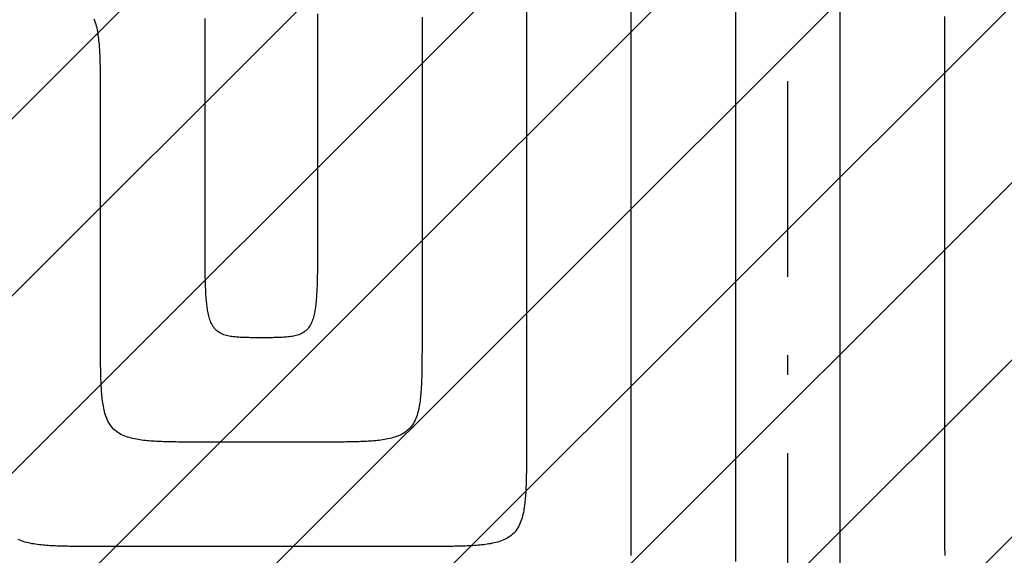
# Model space of a CAD drawing. Extents: x 997 to 109698, y 921 to 94021.
# Tile 191 of 256: x 17070 to 18954, y 23253 to 24279. Entities that reach past the tile are written whole.
import ezdxf

# ---------------------------------------------------------------- set-up
doc = ezdxf.new("R2010")
doc.units = 0
doc.header["$MEASUREMENT"] = 0
doc.layers.add('12', color=7, linetype='CONTINUOUS')
doc.layers.add('28', color=7, linetype='CONTINUOUS')

msp = doc.modelspace()

# ---------------------------------------------------------------- linework, layer by layer
at = {"layer": '12', "color": 5}
for points in [[(18039.74386, 24294.535841), (18039.74386, 24267.933341), (18039.74386, 24241.330841), (18039.74386, 24214.728341), (18039.74386, 24188.125841), (18039.74386, 24161.523341), (18039.74386, 24134.920841), (18039.74386, 24108.318341), (18039.74386, 24081.715841), (18039.74386, 24055.113341), (18039.74386, 24028.510841), (18039.74386, 24001.908341), (18039.74386, 23975.305841), (18039.74386, 23948.703341), (18039.74386, 23922.100841), (18039.74386, 23895.498341), (18039.74386, 23868.895841), (18039.74386, 23842.293341), (18039.74386, 23815.690841), (18039.74386, 23789.088341), (18039.74386, 23762.485841), (18039.74386, 23735.883341), (18039.74386, 23709.280841), (18039.74386, 23682.678341), (18039.74386, 23656.075841), (18039.74386, 23629.473341), (18039.74386, 23602.870841), (18039.74386, 23576.268341), (18039.74386, 23549.665841), (18039.74386, 23523.063341), (18039.74386, 23496.460841), (18039.74386, 23469.858341)], [(18439.74386, 24304.471418), (18439.74386, 24270.17661), (18439.74386, 24235.881803), (18439.74386, 24201.586995), (18439.74386, 24167.292187), (18439.74386, 24132.99738), (18439.74386, 24098.702572), (18439.74386, 24064.407764), (18439.74386, 24030.112957), (18439.74386, 23995.818149), (18439.74386, 23961.523341), (18439.743861, 23927.228534), (18439.74386, 23892.933726), (18439.743861, 23858.638918), (18439.74386, 23824.34411), (18439.743861, 23790.049303), (18439.74386, 23755.754495), (18439.74386, 23721.459687), (18439.743861, 23687.16488), (18439.743861, 23652.870072), (18439.743861, 23618.575264), (18439.743861, 23584.280457), (18439.74386, 23549.985649), (18439.74386, 23515.690841), (18439.74386, 23481.396034), (18439.74386, 23447.101226), (18439.74386, 23412.806418), (18439.74386, 23378.511611), (18439.74386, 23344.216803), (18439.74386, 23309.921995), (18439.743861, 23275.627187), (18439.74386, 23241.33238)], [(17424.39386, 23869.858341), (17424.39386, 23874.237764), (17424.393861, 23878.617187), (17424.393861, 23882.996611), (17424.39386, 23887.376034), (17424.393861, 23891.755456), (17424.393861, 23896.13488), (17424.393861, 23900.514303), (17424.393861, 23904.893726), (17424.39386, 23909.273149), (17424.393861, 23913.652572), (17424.393861, 23918.031995), (17424.393861, 23922.411418), (17424.39386, 23926.790841), (17424.39386, 23931.170264), (17424.393861, 23935.549687), (17424.39386, 23939.92911), (17424.39386, 23944.308533), (17424.39386, 23948.687956), (17424.39386, 23953.06738), (17424.393861, 23957.446803), (17424.39386, 23961.826226), (17424.393861, 23966.205649), (17424.393861, 23970.585072), (17424.393861, 23974.964495), (17424.393861, 23979.343918), (17424.393861, 23983.723341), (17424.39386, 23988.102764), (17424.393861, 23992.482187), (17424.393861, 23996.86161), (17424.393861, 24001.241034), (17424.393861, 24005.620456), (17424.393861, 24009.99988), (17424.393861, 24014.379303), (17424.393861, 24018.758726), (17424.393861, 24023.138149), (17424.393861, 24027.517572), (17424.393861, 24031.896995), (17424.393861, 24036.276418), (17424.393861, 24040.655841), (17424.393861, 24045.035264), (17424.393861, 24049.414687), (17424.393861, 24053.79411), (17424.393861, 24058.173533), (17424.393861, 24062.552957), (17424.393861, 24066.93238), (17424.39386, 24071.311802), (17424.393861, 24075.691226), (17424.393861, 24080.070649), (17424.393861, 24084.450072), (17424.393861, 24088.829495), (17424.393861, 24093.208918), (17424.393861, 24097.588341), (17424.393861, 24101.967764), (17424.393861, 24106.347187), (17424.393861, 24110.72661), (17424.393861, 24115.106033), (17424.393861, 24119.485456), (17424.393861, 24123.864879), (17424.393861, 24128.244302), (17424.393861, 24132.623725), (17424.393861, 24137.003148), (17424.393861, 24141.382572), (17424.393861, 24145.761995), (17424.393861, 24150.141418), (17424.393861, 24154.520841), (17424.393861, 24158.900264), (17424.393861, 24163.279687), (17424.393861, 24167.65911), (17424.393861, 24172.038533), (17424.393861, 24176.417956), (17424.393861, 24180.797379), (17424.393861, 24185.176802), (17424.39386, 24189.556225), (17424.393861, 24193.935648), (17424.393861, 24198.315071), (17424.393861, 24202.694495), (17424.393861, 24207.073918), (17424.393861, 24211.453341), (17424.393861, 24215.832764), (17424.393861, 24220.212187), (17424.393861, 24224.59161), (17424.393861, 24228.971033), (17424.393861, 24233.350456), (17424.393861, 24237.729879), (17424.393861, 24242.109303), (17424.393861, 24246.488726), (17424.393861, 24250.868149), (17424.393861, 24255.247572), (17424.393861, 24259.626995), (17424.393861, 24264.006418), (17424.393861, 24268.385841), (17424.393861, 24272.765264), (17424.393861, 24277.144687), (17424.393861, 24281.52411)], [(17639.74386, 24290.153726), (17639.74386, 24277.019495), (17639.74386, 24263.885264), (17639.74386, 24250.751034), (17639.74386, 24237.616803), (17639.74386, 24224.482572), (17639.74386, 24211.348341), (17639.74386, 24198.214111), (17639.74386, 24185.07988), (17639.74386, 24171.945649), (17639.74386, 24158.811418), (17639.74386, 24145.677188), (17639.74386, 24132.542957), (17639.74386, 24119.408726), (17639.74386, 24106.274495), (17639.74386, 24093.140264), (17639.74386, 24080.006034), (17639.74386, 24066.871803), (17639.74386, 24053.737572), (17639.74386, 24040.603341), (17639.74386, 24027.46911), (17639.74386, 24014.33488), (17639.74386, 24001.200649), (17639.74386, 23988.066418), (17639.74386, 23974.932188), (17639.74386, 23961.797957), (17639.74386, 23948.663726), (17639.74386, 23935.529496), (17639.74386, 23922.395265), (17639.74386, 23909.261034), (17639.74386, 23896.126803), (17639.74386, 23882.992572), (17639.74386, 23869.858341)], [(18839.74386, 24285.102957), (18839.74386, 24255.222188), (18839.743861, 24225.341418), (18839.74386, 24195.460649), (18839.74386, 24165.57988), (18839.74386, 24135.69911), (18839.74386, 24105.818341), (18839.74386, 24075.937572), (18839.74386, 24046.056803), (18839.743861, 24016.176034), (18839.743861, 23986.295265), (18839.74386, 23956.414496), (18839.74386, 23926.533726), (18839.74386, 23896.652957), (18839.743861, 23866.772188), (18839.743861, 23836.891419), (18839.74386, 23807.010649), (18839.74386, 23777.12988), (18839.74386, 23747.249111), (18839.743861, 23717.368341), (18839.74386, 23687.487572), (18839.74386, 23657.606803), (18839.74386, 23627.726034), (18839.74386, 23597.845264), (18839.74386, 23567.964495), (18839.74386, 23538.083726), (18839.74386, 23508.202957), (18839.74386, 23478.322187), (18839.74386, 23448.441418), (18839.74386, 23418.560649), (18839.74386, 23388.67988), (18839.74386, 23358.799111), (18839.74386, 23328.918341)], [(17532.06886, 23669.858341), (17529.386609, 23669.858129), (17526.704382, 23669.858258), (17524.022173, 23669.859877), (17521.339975, 23669.864134), (17518.657781, 23669.87218), (17515.975583, 23669.885162), (17513.293375, 23669.904229), (17510.61115, 23669.930531), (17507.928901, 23669.965215), (17505.246621, 23670.009432), (17502.564355, 23670.064689), (17499.882349, 23670.133863), (17497.200895, 23670.220157), (17494.520288, 23670.326773), (17491.840818, 23670.456913), (17489.162781, 23670.613779), (17486.486468, 23670.800574), (17483.812172, 23671.0205), (17481.140389, 23671.277302), (17478.472958, 23671.578339), (17475.812266, 23671.932436), (17473.1607, 23672.348425), (17470.520648, 23672.835137), (17467.894499, 23673.401402), (17465.284656, 23674.05606), (17462.69679, 23674.809136), (17460.143793, 23675.673294), (17457.639523, 23676.661547), (17455.197841, 23677.786913), (17452.832604, 23679.062404), (17450.557542, 23680.499672), (17448.385034, 23682.096313), (17446.326665, 23683.841653), (17444.39401, 23685.724909), (17442.598646, 23687.735299), (17440.95147, 23689.861928), (17439.451816, 23692.091943), (17438.089331, 23694.410849), (17436.853358, 23696.804104), (17435.733243, 23699.257163), (17434.718331, 23701.755482), (17433.798237, 23704.285426), (17432.964703, 23706.840568), (17432.210492, 23709.41792), (17431.52837, 23712.014514), (17430.911103, 23714.627382), (17430.351458, 23717.253556), (17429.842202, 23719.89007), (17429.376165, 23722.533987), (17428.948255, 23725.18344), (17428.555883, 23727.837848), (17428.196604, 23730.496707), (17427.867979, 23733.159509), (17427.567563, 23735.825752), (17427.292917, 23738.494928), (17427.041597, 23741.166535), (17426.81116, 23743.840064), (17426.599167, 23746.515012), (17426.403368, 23749.190927), (17426.222583, 23751.867648), (17426.055995, 23754.545112), (17425.902786, 23757.223258), (17425.762139, 23759.902022), (17425.633236, 23762.581346), (17425.515259, 23765.261164), (17425.407392, 23767.941416), (17425.308817, 23770.622039), (17425.218716, 23773.302973), (17425.136272, 23775.984154), (17425.060668, 23778.665521), (17424.99112, 23781.347014), (17424.927174, 23784.02861), (17424.868557, 23786.710301), (17424.814993, 23789.392078), (17424.766213, 23792.073936), (17424.721941, 23794.755866), (17424.681907, 23797.437863), (17424.645837, 23800.119918), (17424.613458, 23802.802025), (17424.584498, 23805.484177), (17424.558685, 23808.166366), (17424.535745, 23810.848585), (17424.515406, 23813.530827), (17424.497396, 23816.213084), (17424.481441, 23818.895351), (17424.467273, 23821.577619), (17424.454715, 23824.259886), (17424.443666, 23826.942151), (17424.434032, 23829.624416), (17424.425716, 23832.306679), (17424.418621, 23834.988941), (17424.412652, 23837.671202), (17424.407713, 23840.353463), (17424.403708, 23843.035723), (17424.400539, 23845.717984), (17424.398113, 23848.400244), (17424.396331, 23851.082504), (17424.395099, 23853.764764), (17424.39432, 23856.447025), (17424.393899, 23859.129287), (17424.393738, 23861.811549), (17424.393742, 23864.493812), (17424.393815, 23867.176076), (17424.39386, 23869.858341)], [(17639.74386, 23869.858341), (17639.743906, 23867.176076), (17639.743979, 23864.493812), (17639.743983, 23861.811549), (17639.743822, 23859.129287), (17639.7434, 23856.447025), (17639.742621, 23853.764764), (17639.741389, 23851.082504), (17639.739608, 23848.400244), (17639.737181, 23845.717984), (17639.734013, 23843.035724), (17639.730008, 23840.353463), (17639.725068, 23837.671203), (17639.7191, 23834.988941), (17639.712005, 23832.306679), (17639.703689, 23829.624416), (17639.694054, 23826.942152), (17639.683006, 23824.259886), (17639.670448, 23821.577619), (17639.65628, 23818.895351), (17639.640325, 23816.213084), (17639.622314, 23813.530827), (17639.601975, 23810.848585), (17639.579036, 23808.166366), (17639.553222, 23805.484177), (17639.524262, 23802.802026), (17639.491884, 23800.119919), (17639.455814, 23797.437863), (17639.415779, 23794.755867), (17639.371508, 23792.073936), (17639.322727, 23789.392078), (17639.269164, 23786.710301), (17639.210546, 23784.02861), (17639.146601, 23781.347015), (17639.077053, 23778.665521), (17639.001449, 23775.984154), (17638.919005, 23773.302973), (17638.828904, 23770.62204), (17638.730329, 23767.941416), (17638.622461, 23765.261164), (17638.504485, 23762.581346), (17638.375582, 23759.902023), (17638.234934, 23757.223258), (17638.081726, 23754.545112), (17637.915137, 23751.867648), (17637.734353, 23749.190927), (17637.538554, 23746.515012), (17637.32656, 23743.840064), (17637.096124, 23741.166535), (17636.844804, 23738.494929), (17636.570157, 23735.825752), (17636.269742, 23733.15951), (17635.941116, 23730.496707), (17635.581838, 23727.837849), (17635.189465, 23725.18344), (17634.761556, 23722.533987), (17634.295519, 23719.89007), (17633.786263, 23717.253557), (17633.226618, 23714.627382), (17632.609351, 23712.014514), (17631.927229, 23709.417921), (17631.173017, 23706.840569), (17630.339484, 23704.285426), (17629.419389, 23701.755482), (17628.404478, 23699.257163), (17627.284363, 23696.804104), (17626.04839, 23694.410849), (17624.685904, 23692.091943), (17623.18625, 23689.861928), (17621.539074, 23687.735299), (17619.74371, 23685.724909), (17617.811056, 23683.841653), (17615.752687, 23682.096314), (17613.580178, 23680.499673), (17611.305116, 23679.062405), (17608.93988, 23677.786914), (17606.498197, 23676.661548), (17603.993928, 23675.673294), (17601.44093, 23674.809136), (17598.853064, 23674.05606), (17596.243222, 23673.401403), (17593.617073, 23672.835137), (17590.977021, 23672.348425), (17588.325455, 23671.932436), (17585.664762, 23671.578339), (17582.997332, 23671.277303), (17580.325548, 23671.0205), (17577.651253, 23670.800575), (17574.97494, 23670.61378), (17572.296902, 23670.456913), (17569.617433, 23670.326773), (17566.936825, 23670.220158), (17564.255372, 23670.133863), (17561.573366, 23670.064689), (17558.8911, 23670.009432), (17556.20882, 23669.965216), (17553.52657, 23669.930531), (17550.844345, 23669.904229), (17548.162137, 23669.885162), (17545.47994, 23669.87218), (17542.797745, 23669.864135), (17540.115547, 23669.859877), (17537.433338, 23669.858258), (17534.751112, 23669.858129), (17532.06886, 23669.858341)], [(18039.74386, 23469.858341), (18039.743981, 23466.396045), (18039.74409, 23462.933746), (18039.743806, 23459.471446), (18039.742747, 23456.009146), (18039.740533, 23452.546847), (18039.736782, 23449.084551), (18039.731112, 23445.622258), (18039.723143, 23442.15997), (18039.712494, 23438.697689), (18039.698783, 23435.235415), (18039.681628, 23431.773149), (18039.66065, 23428.310893), (18039.635466, 23424.848647), (18039.605695, 23421.386415), (18039.570926, 23417.924197), (18039.530347, 23414.462021), (18039.482866, 23410.99993), (18039.427386, 23407.537966), (18039.362809, 23404.076174), (18039.288037, 23400.614597), (18039.201971, 23397.153277), (18039.103516, 23393.692259), (18038.991572, 23390.231586), (18038.865041, 23386.7713), (18038.722827, 23383.311446), (18038.563831, 23379.852067), (18038.386733, 23376.393255), (18038.188885, 23372.935405), (18037.967153, 23369.479017), (18037.718402, 23366.024595), (18037.439496, 23362.572641), (18037.127299, 23359.123658), (18036.778678, 23355.678148), (18036.390495, 23352.236613), (18035.959617, 23348.799557), (18035.482841, 23345.367513), (18034.954638, 23341.942143), (18034.366577, 23338.526518), (18033.710041, 23335.123794), (18032.976415, 23331.737129), (18032.157086, 23328.36968), (18031.243437, 23325.024605), (18030.226854, 23321.705061), (18029.09831, 23318.41568), (18027.846607, 23315.168894), (18026.459829, 23311.979704), (18024.926061, 23308.863113), (18023.233388, 23305.834124), (18021.369894, 23302.907742), (18019.32561, 23300.098681), (18017.105306, 23297.419486), (18014.720493, 23294.881709), (18012.182716, 23292.496895), (18009.503521, 23290.276591), (18006.69446, 23288.232308), (18003.768077, 23286.368814), (18000.739089, 23284.676141), (17997.622498, 23283.142373), (17994.433307, 23281.755595), (17991.186521, 23280.503891), (17987.89714, 23279.375348), (17984.577596, 23278.358764), (17981.232521, 23277.445116), (17977.865072, 23276.625786), (17974.478407, 23275.892161), (17971.075683, 23275.235625), (17967.660058, 23274.647564), (17964.234689, 23274.119361), (17960.802645, 23273.642585), (17957.365589, 23273.211706), (17953.924054, 23272.823524), (17950.478544, 23272.474902), (17947.02956, 23272.162706), (17943.577606, 23271.8838), (17940.123184, 23271.635048), (17936.666796, 23271.413317), (17933.208946, 23271.215469), (17929.750134, 23271.03837), (17926.290755, 23270.879374), (17922.830901, 23270.73716), (17919.370615, 23270.61063), (17915.909942, 23270.498686), (17912.448924, 23270.40023), (17908.987605, 23270.314165), (17905.526027, 23270.239393), (17902.064235, 23270.174816), (17898.602272, 23270.119335), (17895.14018, 23270.071855), (17891.678005, 23270.031276), (17888.215787, 23269.996507), (17884.753554, 23269.966736), (17881.291309, 23269.941552), (17877.829053, 23269.920573), (17874.366787, 23269.903419), (17870.904513, 23269.889708), (17867.442231, 23269.879058), (17863.979943, 23269.871089), (17860.517651, 23269.86542), (17857.055354, 23269.861668), (17853.593056, 23269.859454), (17850.130756, 23269.858395), (17846.668456, 23269.858111), (17843.206157, 23269.85822), (17839.74386, 23269.858341)], [(18839.74386, 23328.918341), (18839.743739, 23325.456045), (18839.74363, 23321.993746), (18839.743915, 23318.531446), (18839.744973, 23315.069146), (18839.747188, 23311.606847), (18839.750939, 23308.144551), (18839.756608, 23304.682258), (18839.764577, 23301.219971), (18839.775227, 23297.757689), (18839.788938, 23294.295415), (18839.806092, 23290.833149), (18839.827071, 23287.370893), (18839.852255, 23283.908648), (18839.882026, 23280.446415), (18839.916795, 23276.984197), (18839.957374, 23273.522021), (18840.004855, 23270.05993), (18840.060334, 23266.597967), (18840.124912, 23263.136175), (18840.199684, 23259.674597), (18840.285749, 23256.213278), (18840.384205, 23252.75226)], [(17224.39386, 23269.858341), (17220.931564, 23269.85822), (17217.469265, 23269.858111), (17214.006965, 23269.858395), (17210.544665, 23269.859454), (17207.082366, 23269.861668), (17203.62007, 23269.86542), (17200.157777, 23269.871089), (17196.69549, 23269.879058), (17193.233208, 23269.889708), (17189.770934, 23269.903419), (17186.308668, 23269.920573), (17182.846412, 23269.941552), (17179.384167, 23269.966736), (17175.921934, 23269.996507), (17172.459716, 23270.031276), (17168.99754, 23270.071855), (17165.535449, 23270.119335), (17162.073486, 23270.174815), (17158.611694, 23270.239393), (17155.150116, 23270.314165), (17151.688797, 23270.40023), (17148.227779, 23270.498686), (17144.767105, 23270.61063), (17141.30682, 23270.73716), (17137.846966, 23270.879374), (17134.387586, 23271.03837), (17130.928775, 23271.215469), (17127.470924, 23271.413317), (17124.014536, 23271.635048), (17120.560115, 23271.8838), (17117.10816, 23272.162706), (17113.659177, 23272.474902), (17110.213667, 23272.823523), (17106.772132, 23273.211706), (17103.335076, 23273.642585), (17099.903032, 23274.119361), (17096.477662, 23274.647563), (17093.062037, 23275.235625), (17089.659313, 23275.892161), (17086.272648, 23276.625786), (17082.905199, 23277.445115), (17079.560124, 23278.358764), (17076.240581, 23279.375348), (17072.951199, 23280.503891), (17069.704413, 23281.755595), (17066.515223, 23283.142373)], [(17839.74386, 23269.858341), (17833.827033, 23269.858341), (17827.910207, 23269.858341), (17821.99338, 23269.858341), (17816.076553, 23269.858341), (17810.159726, 23269.858341), (17804.242899, 23269.858341), (17798.326072, 23269.858341), (17792.409245, 23269.858341), (17786.492418, 23269.858341), (17780.575591, 23269.858341), (17774.658764, 23269.858341), (17768.741937, 23269.858341), (17762.82511, 23269.858341), (17756.908283, 23269.858341), (17750.991456, 23269.858341), (17745.074629, 23269.858341), (17739.157803, 23269.858341), (17733.240976, 23269.858341), (17727.324149, 23269.858341), (17721.407322, 23269.858341), (17715.490495, 23269.858341), (17709.573668, 23269.858341), (17703.656841, 23269.858341), (17697.740014, 23269.858341), (17691.823187, 23269.858341), (17685.90636, 23269.858341), (17679.989533, 23269.858341), (17674.072706, 23269.858341), (17668.155879, 23269.858341), (17662.239053, 23269.858341), (17656.322226, 23269.858341), (17650.405399, 23269.858341), (17644.488572, 23269.858341), (17638.571745, 23269.858341), (17632.654918, 23269.858341), (17626.738091, 23269.858341), (17620.821264, 23269.858341), (17614.904437, 23269.858341), (17608.98761, 23269.858341), (17603.070784, 23269.858341), (17597.153957, 23269.858341), (17591.23713, 23269.858341), (17585.320303, 23269.858341), (17579.403476, 23269.858341), (17573.486649, 23269.858341), (17567.569822, 23269.858341), (17561.652995, 23269.858341), (17555.736168, 23269.858341), (17549.819341, 23269.858341), (17543.902514, 23269.858341), (17537.985687, 23269.858341), (17532.06886, 23269.858341), (17526.152033, 23269.858341), (17520.235206, 23269.858341), (17514.318379, 23269.858341), (17508.401553, 23269.858341), (17502.484726, 23269.858341), (17496.567899, 23269.858341), (17490.651072, 23269.858341), (17484.734245, 23269.858341), (17478.817418, 23269.858341), (17472.900591, 23269.858341), (17466.983764, 23269.858341), (17461.066937, 23269.858341), (17455.15011, 23269.858341), (17449.233284, 23269.858341), (17443.316457, 23269.858341), (17437.39963, 23269.858341), (17431.482803, 23269.858341), (17425.565976, 23269.858341), (17419.649149, 23269.858341), (17413.732322, 23269.858341), (17407.815495, 23269.858341), (17401.898668, 23269.858341), (17395.981841, 23269.858341), (17390.065014, 23269.858341), (17384.148187, 23269.858341), (17378.23136, 23269.858341), (17372.314533, 23269.858341), (17366.397707, 23269.858341), (17360.48088, 23269.858341), (17354.564053, 23269.858341), (17348.647226, 23269.858341), (17342.730399, 23269.858341), (17336.813572, 23269.858341), (17330.896745, 23269.858341), (17324.979918, 23269.858341), (17319.063091, 23269.858341), (17313.146264, 23269.858341), (17307.229437, 23269.858341), (17301.31261, 23269.858341), (17295.395783, 23269.858341), (17289.478956, 23269.858341), (17283.56213, 23269.858341), (17277.645303, 23269.858341), (17271.728476, 23269.858341), (17265.811649, 23269.858341), (17259.894822, 23269.858341), (17253.977995, 23269.858341), (17248.061168, 23269.858341), (17242.144341, 23269.858341), (17236.227514, 23269.858341), (17230.310687, 23269.858341), (17224.39386, 23269.858341)]]:
    msp.add_lwpolyline(points, dxfattribs=at)
at = {"layer": '12', "color": 6}
for points in [[(18239.74386, 24305.112572), (18239.743861, 24274.663918), (18239.74386, 24244.215264), (18239.743861, 24213.766611), (18239.74386, 24183.317957), (18239.74386, 24152.869303), (18239.74386, 24122.420649), (18239.74386, 24091.971995), (18239.743861, 24061.523341), (18239.74386, 24031.074688), (18239.74386, 24000.626034), (18239.74386, 23970.17738), (18239.74386, 23939.728726), (18239.743861, 23909.280072), (18239.74386, 23878.831418), (18239.74386, 23848.382764), (18239.74386, 23817.93411), (18239.74386, 23787.485456), (18239.74386, 23757.036803), (18239.743861, 23726.588149), (18239.74386, 23696.139495), (18239.743861, 23665.690842), (18239.743861, 23635.242188), (18239.743861, 23604.793534), (18239.743861, 23574.34488), (18239.743861, 23543.896226), (18239.743861, 23513.447572), (18239.74386, 23482.998918), (18239.74386, 23452.550264), (18239.74386, 23422.10161), (18239.74386, 23391.652957), (18239.74386, 23361.204303), (18239.74386, 23330.755649), (18239.743861, 23300.306995), (18239.74386, 23269.858341)], [(18639.74386, 24309.360649), (18639.74386, 24275.633726), (18639.74386, 24241.906803), (18639.74386, 24208.17988), (18639.74386, 24174.452957), (18639.74386, 24140.726034), (18639.74386, 24106.999111), (18639.743861, 24073.272187), (18639.74386, 24039.545264), (18639.74386, 24005.818341), (18639.74386, 23972.091418), (18639.74386, 23938.364495), (18639.74386, 23904.637572), (18639.74386, 23870.910649), (18639.74386, 23837.183726), (18639.74386, 23803.456803), (18639.74386, 23769.72988), (18639.74386, 23736.002957), (18639.74386, 23702.276034), (18639.74386, 23668.54911), (18639.74386, 23634.822187), (18639.74386, 23601.095264), (18639.74386, 23567.368341), (18639.74386, 23533.641418), (18639.74386, 23499.914495), (18639.74386, 23466.187572), (18639.74386, 23432.460649), (18639.74386, 23398.733726), (18639.74386, 23365.006803), (18639.74386, 23331.27988), (18639.74386, 23297.552957), (18639.743861, 23263.826034), (18639.74386, 23230.099111)], [(17224.393861, 24125.318341), (17224.393982, 24128.780637), (17224.394091, 24132.242936), (17224.393807, 24135.705236), (17224.392748, 24139.167536), (17224.390533, 24142.629835), (17224.386782, 24146.092131), (17224.381113, 24149.554424), (17224.373144, 24153.016711), (17224.362494, 24156.478993), (17224.348783, 24159.941267), (17224.331629, 24163.403533), (17224.31065, 24166.865789), (17224.285466, 24170.328034), (17224.255695, 24173.790267), (17224.220926, 24177.252485), (17224.180347, 24180.714661), (17224.132867, 24184.176752), (17224.077387, 24187.638715), (17224.012809, 24191.100507), (17223.938037, 24194.562085), (17223.851972, 24198.023404), (17223.753516, 24201.484422), (17223.641572, 24204.945096), (17223.515042, 24208.405381), (17223.372828, 24211.865235), (17223.213832, 24215.324615), (17223.036733, 24218.783426), (17222.838886, 24222.241277), (17222.617154, 24225.697664), (17222.368402, 24229.152087), (17222.089496, 24232.604041), (17221.7773, 24236.053024), (17221.428678, 24239.498535), (17221.040496, 24242.940069), (17220.609617, 24246.377126), (17220.132841, 24249.80917), (17219.604638, 24253.234539), (17219.016577, 24256.650164), (17218.360041, 24260.052888), (17217.626416, 24263.439553), (17216.807087, 24266.807002), (17215.893438, 24270.152077), (17214.876854, 24273.471621), (17213.74831, 24276.761001), (17212.496607, 24280.007788)], [(17839.74386, 24284.279687), (17839.74386, 24261.523341), (17839.743861, 24238.766995), (17839.74386, 24216.010649), (17839.743861, 24193.254303), (17839.74386, 24170.497957), (17839.74386, 24147.741611), (17839.74386, 24124.985265), (17839.74386, 24102.228918), (17839.74386, 24079.472572), (17839.74386, 24056.716226), (17839.74386, 24033.95988), (17839.74386, 24011.203534), (17839.74386, 23988.447187), (17839.743861, 23965.690841), (17839.743861, 23942.934495), (17839.743861, 23920.178149), (17839.74386, 23897.421803), (17839.74386, 23874.665457), (17839.74386, 23851.909111), (17839.74386, 23829.152764), (17839.74386, 23806.396418), (17839.74386, 23783.640072), (17839.74386, 23760.883726), (17839.74386, 23738.12738), (17839.74386, 23715.371033), (17839.74386, 23692.614687), (17839.74386, 23669.858341)], [(17224.39386, 23669.858341), (17224.39386, 23674.237764), (17224.393861, 23678.617187), (17224.393861, 23682.99661), (17224.39386, 23687.376033), (17224.393861, 23691.755457), (17224.39386, 23696.134879), (17224.393861, 23700.514303), (17224.393861, 23704.893726), (17224.39386, 23709.273148), (17224.39386, 23713.652572), (17224.39386, 23718.031995), (17224.39386, 23722.411418), (17224.39386, 23726.790841), (17224.39386, 23731.170264), (17224.39386, 23735.549687), (17224.39386, 23739.92911), (17224.39386, 23744.308533), (17224.39386, 23748.687956), (17224.39386, 23753.067379), (17224.39386, 23757.446803), (17224.39386, 23761.826225), (17224.39386, 23766.205649), (17224.39386, 23770.585072), (17224.39386, 23774.964495), (17224.39386, 23779.343918), (17224.39386, 23783.723341), (17224.393861, 23788.102764), (17224.393861, 23792.482187), (17224.39386, 23796.86161), (17224.39386, 23801.241033), (17224.393861, 23805.620456), (17224.393861, 23809.999879), (17224.393861, 23814.379302), (17224.393861, 23818.758725), (17224.393861, 23823.138149), (17224.393861, 23827.517572), (17224.393861, 23831.896995), (17224.39386, 23836.276418), (17224.393861, 23840.655841), (17224.39386, 23845.035264), (17224.39386, 23849.414687), (17224.393861, 23853.79411), (17224.393861, 23858.173533), (17224.393861, 23862.552956), (17224.393861, 23866.932379), (17224.393861, 23871.311802), (17224.393861, 23875.691225), (17224.393861, 23880.070649), (17224.39386, 23884.450072), (17224.393861, 23888.829495), (17224.393861, 23893.208918), (17224.393861, 23897.588341), (17224.39386, 23901.967764), (17224.393861, 23906.347187), (17224.39386, 23910.72661), (17224.39386, 23915.106033), (17224.393861, 23919.485456), (17224.393861, 23923.864879), (17224.393861, 23928.244302), (17224.393861, 23932.623726), (17224.393861, 23937.003149), (17224.39386, 23941.382572), (17224.39386, 23945.761995), (17224.393861, 23950.141418), (17224.393861, 23954.520841), (17224.39386, 23958.900264), (17224.39386, 23963.279687), (17224.39386, 23967.65911), (17224.393861, 23972.038533), (17224.39386, 23976.417956), (17224.39386, 23980.797379), (17224.39386, 23985.176802), (17224.393861, 23989.556225), (17224.393861, 23993.935648), (17224.39386, 23998.315071), (17224.393861, 24002.694495), (17224.393861, 24007.073918), (17224.393861, 24011.453341), (17224.393861, 24015.832764), (17224.393861, 24020.212187), (17224.393861, 24024.59161), (17224.393861, 24028.971033), (17224.393861, 24033.350456), (17224.393861, 24037.729879), (17224.393861, 24042.109302), (17224.393861, 24046.488725), (17224.393861, 24050.868149), (17224.393861, 24055.247572), (17224.393861, 24059.626995), (17224.393861, 24064.006418), (17224.393861, 24068.385841), (17224.393861, 24072.765264), (17224.393861, 24077.144687), (17224.393861, 24081.52411), (17224.393861, 24085.903533), (17224.393861, 24090.282956), (17224.393861, 24094.662379), (17224.393861, 24099.041802), (17224.393861, 24103.421225), (17224.393861, 24107.800648), (17224.393861, 24112.180071), (17224.393861, 24116.559494), (17224.393861, 24120.938918), (17224.393861, 24125.318341)], [(17424.39386, 23469.858341), (17420.931564, 23469.85822), (17417.469265, 23469.858111), (17414.006965, 23469.858395), (17410.544665, 23469.859454), (17407.082366, 23469.861668), (17403.62007, 23469.86542), (17400.157777, 23469.871089), (17396.69549, 23469.879058), (17393.233208, 23469.889708), (17389.770934, 23469.903419), (17386.308668, 23469.920573), (17382.846412, 23469.941551), (17379.384167, 23469.966736), (17375.921934, 23469.996506), (17372.459716, 23470.031276), (17368.99754, 23470.071855), (17365.535449, 23470.119335), (17362.073486, 23470.174815), (17358.611694, 23470.239393), (17355.150116, 23470.314165), (17351.688797, 23470.40023), (17348.227779, 23470.498686), (17344.767105, 23470.61063), (17341.30682, 23470.73716), (17337.846966, 23470.879374), (17334.387586, 23471.03837), (17330.928775, 23471.215469), (17327.470924, 23471.413316), (17324.014537, 23471.635048), (17320.560115, 23471.8838), (17317.10816, 23472.162706), (17313.659177, 23472.474902), (17310.213667, 23472.823523), (17306.772132, 23473.211706), (17303.335076, 23473.642585), (17299.903031, 23474.11936), (17296.477662, 23474.647563), (17293.062037, 23475.235625), (17289.659313, 23475.89216), (17286.272648, 23476.625786), (17282.905199, 23477.445115), (17279.560124, 23478.358764), (17276.240581, 23479.375347), (17272.9512, 23480.503892), (17269.704413, 23481.755595), (17266.515223, 23483.142372), (17263.398632, 23484.676141), (17260.369644, 23486.368813), (17257.443261, 23488.232308), (17254.6342, 23490.276591), (17251.955005, 23492.496895), (17249.417228, 23494.881708), (17247.032414, 23497.419486), (17244.81211, 23500.09868), (17242.767827, 23502.907741), (17240.904333, 23505.834124), (17239.21166, 23508.863113), (17237.677892, 23511.979704), (17236.291114, 23515.168894), (17235.039411, 23518.41568), (17233.910867, 23521.705061), (17232.894283, 23525.024605), (17231.980635, 23528.36968), (17231.161305, 23531.737129), (17230.42768, 23535.123794), (17229.771144, 23538.526518), (17229.183083, 23541.942143), (17228.65488, 23545.367513), (17228.178104, 23548.799556), (17227.747225, 23552.236613), (17227.359043, 23555.678148), (17227.010421, 23559.123658), (17226.698225, 23562.572641), (17226.419319, 23566.024595), (17226.170568, 23569.479017), (17225.948836, 23572.935405), (17225.750988, 23576.393255), (17225.57389, 23579.852067), (17225.414893, 23583.311446), (17225.272679, 23586.7713), (17225.146149, 23590.231586), (17225.034205, 23593.692259), (17224.93575, 23597.153277), (17224.849684, 23600.614597), (17224.774912, 23604.076174), (17224.710335, 23607.537966), (17224.654855, 23610.99993), (17224.607374, 23614.462021), (17224.566795, 23617.924197), (17224.532026, 23621.386415), (17224.502255, 23624.848648), (17224.477071, 23628.310893), (17224.456092, 23631.773149), (17224.438938, 23635.235414), (17224.425227, 23638.697689), (17224.414577, 23642.15997), (17224.406609, 23645.622258), (17224.400939, 23649.084551), (17224.397188, 23652.546847), (17224.394973, 23656.009146), (17224.393915, 23659.471446), (17224.39363, 23662.933746), (17224.393739, 23666.396044), (17224.39386, 23669.858341)], [(17839.74386, 23669.858341), (17839.743981, 23666.396045), (17839.74409, 23662.933746), (17839.743806, 23659.471446), (17839.742747, 23656.009146), (17839.740533, 23652.546847), (17839.736782, 23649.084551), (17839.731112, 23645.622258), (17839.723143, 23642.159971), (17839.712494, 23638.697689), (17839.698783, 23635.235415), (17839.681628, 23631.773149), (17839.660649, 23628.310892), (17839.635466, 23624.848648), (17839.605695, 23621.386415), (17839.570925, 23617.924197), (17839.530347, 23614.462021), (17839.482866, 23610.99993), (17839.427386, 23607.537966), (17839.362809, 23604.076174), (17839.288036, 23600.614597), (17839.201971, 23597.153278), (17839.103516, 23593.69226), (17838.991571, 23590.231586), (17838.865041, 23586.771301), (17838.722827, 23583.311446), (17838.563831, 23579.852067), (17838.386733, 23576.393256), (17838.188885, 23572.935405), (17837.967153, 23569.479017), (17837.718402, 23566.024595), (17837.439496, 23562.572641), (17837.1273, 23559.123658), (17836.778678, 23555.678148), (17836.390495, 23552.236613), (17835.959616, 23548.799556), (17835.48284, 23545.367513), (17834.954638, 23541.942143), (17834.366576, 23538.526518), (17833.710041, 23535.123794), (17832.976416, 23531.737129), (17832.157086, 23528.36968), (17831.243437, 23525.024605), (17830.226854, 23521.705062), (17829.09831, 23518.415681), (17827.846607, 23515.168894), (17826.459829, 23511.979704), (17824.926061, 23508.863113), (17823.233388, 23505.834125), (17821.369894, 23502.907742), (17819.32561, 23500.098681), (17817.105306, 23497.419486), (17814.720493, 23494.881709), (17812.182716, 23492.496895), (17809.503521, 23490.276591), (17806.69446, 23488.232308), (17803.768077, 23486.368814), (17800.739088, 23484.676141), (17797.622498, 23483.142373), (17794.433307, 23481.755595), (17791.186521, 23480.503892), (17787.89714, 23479.375348), (17784.577596, 23478.358764), (17781.232521, 23477.445115), (17777.865072, 23476.625786), (17774.478407, 23475.892161), (17771.075683, 23475.235625), (17767.660058, 23474.647564), (17764.234689, 23474.119361), (17760.802645, 23473.642585), (17757.365588, 23473.211706), (17753.924054, 23472.823523), (17750.478543, 23472.474902), (17747.02956, 23472.162706), (17743.577606, 23471.8838), (17740.123184, 23471.635049), (17736.666796, 23471.413317), (17733.208946, 23471.215469), (17729.750135, 23471.038371), (17726.290755, 23470.879374), (17722.830901, 23470.73716), (17719.370615, 23470.61063), (17715.909942, 23470.498686), (17712.448924, 23470.400231), (17708.987604, 23470.314165), (17705.526027, 23470.239393), (17702.064235, 23470.174816), (17698.602272, 23470.119335), (17695.14018, 23470.071855), (17691.678004, 23470.031276), (17688.215787, 23469.996507), (17684.753554, 23469.966736), (17681.291309, 23469.941552), (17677.829053, 23469.920573), (17674.366787, 23469.903419), (17670.904513, 23469.889707), (17667.442231, 23469.879058), (17663.979943, 23469.871089), (17660.517651, 23469.86542), (17657.055354, 23469.861668), (17653.593056, 23469.859454), (17650.130756, 23469.858395), (17646.668455, 23469.858111), (17643.206157, 23469.85822), (17639.74386, 23469.858341)], [(17639.74386, 23469.858341), (17637.673187, 23469.858341), (17635.602514, 23469.858341), (17633.531841, 23469.858341), (17631.461168, 23469.858341), (17629.390495, 23469.858341), (17627.319822, 23469.858341), (17625.249149, 23469.858341), (17623.178476, 23469.858341), (17621.107803, 23469.858341), (17619.037129, 23469.858341), (17616.966456, 23469.858341), (17614.895783, 23469.858341), (17612.82511, 23469.858341), (17610.754437, 23469.858341), (17608.683764, 23469.858341), (17606.613091, 23469.858341), (17604.542418, 23469.858341), (17602.471745, 23469.858341), (17600.401072, 23469.858341), (17598.330399, 23469.858341), (17596.259726, 23469.858341), (17594.189053, 23469.858341), (17592.118379, 23469.858341), (17590.047706, 23469.858341), (17587.977033, 23469.858341), (17585.90636, 23469.858341), (17583.835687, 23469.858341), (17581.765014, 23469.858341), (17579.694341, 23469.858341), (17577.623668, 23469.858341), (17575.552995, 23469.858341), (17573.482322, 23469.858341), (17571.411649, 23469.858341), (17569.340976, 23469.858341), (17567.270303, 23469.858341), (17565.19963, 23469.858341), (17563.128957, 23469.858341), (17561.058283, 23469.858341), (17558.98761, 23469.858341), (17556.916937, 23469.858341), (17554.846264, 23469.858341), (17552.775591, 23469.858341), (17550.704918, 23469.858341), (17548.634245, 23469.858341), (17546.563572, 23469.858341), (17544.492899, 23469.858341), (17542.422226, 23469.858341), (17540.351553, 23469.858341), (17538.28088, 23469.858341), (17536.210206, 23469.858341), (17534.139533, 23469.858341), (17532.06886, 23469.858341), (17529.998187, 23469.858341), (17527.927514, 23469.858341), (17525.856841, 23469.858341), (17523.786168, 23469.858341), (17521.715495, 23469.858341), (17519.644822, 23469.858341), (17517.574149, 23469.858341), (17515.503476, 23469.858341), (17513.432803, 23469.858341), (17511.362129, 23469.858341), (17509.291456, 23469.858341), (17507.220783, 23469.858341), (17505.15011, 23469.858341), (17503.079437, 23469.858341), (17501.008764, 23469.858341), (17498.938091, 23469.858341), (17496.867418, 23469.858341), (17494.796745, 23469.858341), (17492.726072, 23469.858341), (17490.655399, 23469.858341), (17488.584726, 23469.858341), (17486.514053, 23469.858341), (17484.44338, 23469.858341), (17482.372706, 23469.858341), (17480.302033, 23469.858341), (17478.23136, 23469.858341), (17476.160687, 23469.858341), (17474.090014, 23469.858341), (17472.019341, 23469.858341), (17469.948668, 23469.858341), (17467.877995, 23469.858341), (17465.807322, 23469.858341), (17463.736649, 23469.858341), (17461.665976, 23469.858341), (17459.595303, 23469.858341), (17457.52463, 23469.858341), (17455.453957, 23469.858341), (17453.383284, 23469.858341), (17451.31261, 23469.858341), (17449.241937, 23469.858341), (17447.171264, 23469.858341), (17445.100591, 23469.858341), (17443.029918, 23469.858341), (17440.959245, 23469.858341), (17438.888572, 23469.858341), (17436.817899, 23469.858341), (17434.747226, 23469.858341), (17432.676553, 23469.858341), (17430.60588, 23469.858341), (17428.535206, 23469.858341), (17426.464533, 23469.858341), (17424.39386, 23469.858341)], [(18239.74386, 23269.858341), (18239.743981, 23266.396045), (18239.744091, 23262.933746), (18239.743806, 23259.471446), (18239.742748, 23256.009146), (18239.740533, 23252.546847)]]:
    msp.add_lwpolyline(points, dxfattribs=at)
at = {"layer": '28', "color": 2}
for p, q in [((15401.521374, 22435.955237), (19902.084478, 26936.518341)), ((15740.932629, 22435.955237), (20241.495733, 26936.518341)), ((16080.343884, 22435.955237), (20580.906988, 26936.518341)), ((16419.755139, 22435.955237), (20920.318243, 26936.518341)), ((16759.166394, 22435.955237), (21259.729498, 26936.518341)), ((17098.577649, 22435.955237), (21599.140753, 26936.518341)), ((17437.988904, 22435.955237), (21697.636205, 26695.602539)), ((17777.400159, 22435.955237), (21697.636205, 26356.191284)), ((18047.337919, 22366.481742), (21697.636205, 26016.780029))]:
    msp.add_line(p, q, dxfattribs=at)
at = {"layer": '28', "color": 4}
for p, q in [((18539.74386, 23786.236789), (18539.74386, 24161.236789)), ((18539.74386, 23073.736789), (18539.74386, 23448.736789))]:
    msp.add_line(p, q, dxfattribs=at)
at = {"layer": '28', "color": 4, "linetype": 'Continuous'}
msp.add_line((18539.74386, 23598.736789), (18539.74386, 23636.236789), dxfattribs=at)

doc.saveas('drawing.dxf')
